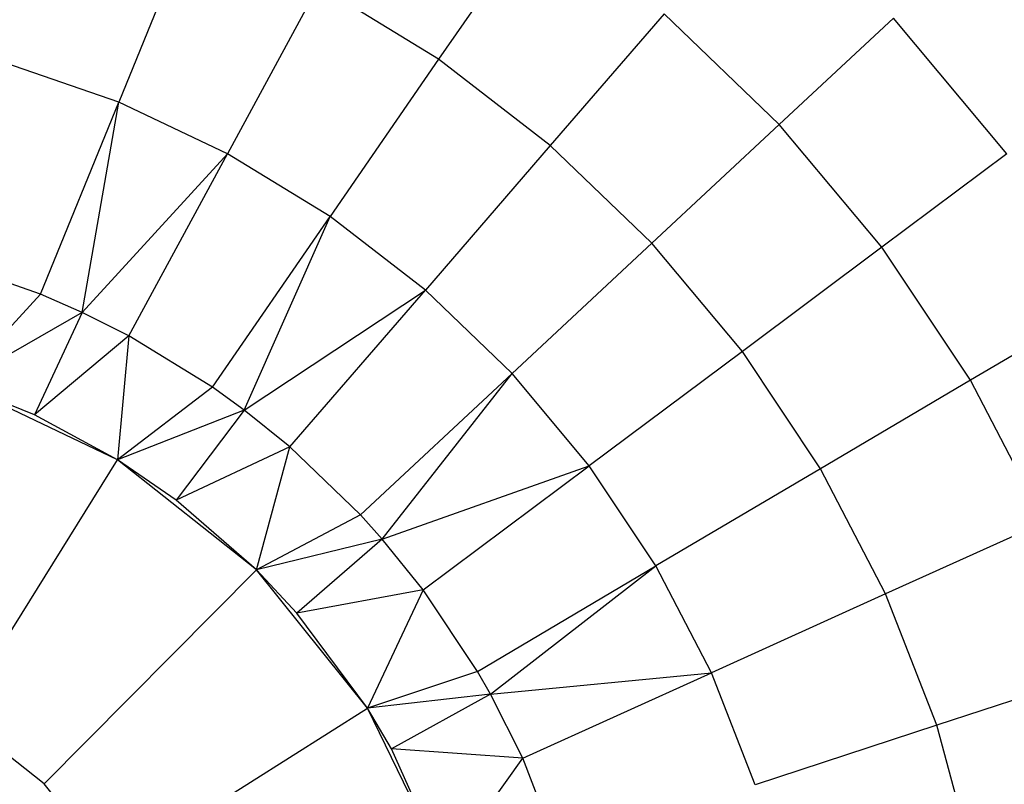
# Model space of a CAD drawing. Extents: x -3.43 to 3.43, y -2.81 to 3.33.
# Tile 27 of 36: x 0.43 to 1.73, y 0.72 to 1.73. Entities that reach past the tile are written whole.
import ezdxf

# ---------------------------------------------------------------- set-up
doc = ezdxf.new("R2010")
doc.units = 0
doc.header["$LTSCALE"] = 2.54
doc.layers.get('0').update_dxf_attribs({"color": 13, "linetype": 'CONTINUOUS'})

# ---------------------------------------------------------------- blocks, each defined once
blk = doc.blocks.new('MSR-DOWNLIGHT_PM_STL_4')
at = {"color": 0}
for p, q in [((1.1393, 1.7447, 4.3522), (1.0081, 1.5545, 4.6998)), ((1.1393, 1.7447, 4.3522), (1.0081, 1.5545, 4.6998)), ((0.6792, 1.7322, 4.6998), (0.5835, 1.4974, 5.0312)), ((0.6792, 1.7322, 4.6998), (0.5835, 1.4974, 5.0312)), ((0.8485, 1.6523, 4.6998), (0.7279, 1.4292, 5.0312)), ((0.8485, 1.6523, 4.6998), (0.7279, 1.4292, 5.0312)), ((1.0081, 1.5545, 4.6998), (0.8485, 1.6523, 4.6998)), ((1.0081, 1.5545, 4.6998), (0.8485, 1.6523, 4.6998)), ((1.3072, 1.6149, 4.3522), (1.1562, 1.4401, 4.6998)), ((1.3072, 1.6149, 4.3522), (1.1562, 1.4401, 4.6998)), ((1.46, 1.4678, 4.3522), (1.3072, 1.6149, 4.3522)), ((1.46, 1.4678, 4.3522), (1.3072, 1.6149, 4.3522)), ((1.6118, 1.6092, 3.9901), (1.46, 1.4678, 4.3522)), ((1.6118, 1.6092, 3.9901), (1.46, 1.4678, 4.3522)), ((1.7622, 1.4292, 3.9901), (1.6118, 1.6092, 3.9901)), ((1.7622, 1.4292, 3.9901), (1.6118, 1.6092, 3.9901)), ((0.5835, 1.4974, 5.0312), (0.4326, 1.5496, 5.0312)), ((0.5835, 1.4974, 5.0312), (0.4326, 1.5496, 5.0312)), ((1.0081, 1.5545, 4.6998), (0.8641, 1.3458, 5.0312)), ((1.0081, 1.5545, 4.6998), (0.8641, 1.3458, 5.0312)), ((1.1562, 1.4401, 4.6998), (1.0081, 1.5545, 4.6998)), ((1.1562, 1.4401, 4.6998), (1.0081, 1.5545, 4.6998)), ((0.4796, 1.2427, 5.345), (0.5835, 1.4974, 5.0312)), ((0.4796, 1.2427, 5.345), (0.5835, 1.4974, 5.0312)), ((0.5352, 1.2184, 5.345), (0.5835, 1.4974, 5.0312)), ((0.5352, 1.2184, 5.345), (0.5835, 1.4974, 5.0312)), ((0.7279, 1.4292, 5.0312), (0.5835, 1.4974, 5.0312)), ((0.7279, 1.4292, 5.0312), (0.5835, 1.4974, 5.0312)), ((1.46, 1.4678, 4.3522), (1.2911, 1.3103, 4.6998)), ((1.46, 1.4678, 4.3522), (1.2911, 1.3103, 4.6998)), ((1.5961, 1.305, 4.3522), (1.46, 1.4678, 4.3522)), ((1.5961, 1.305, 4.3522), (1.46, 1.4678, 4.3522)), ((1.1562, 1.4401, 4.6998), (0.9905, 1.2481, 5.0312)), ((1.1562, 1.4401, 4.6998), (0.9905, 1.2481, 5.0312)), ((1.2911, 1.3103, 4.6998), (1.1562, 1.4401, 4.6998)), ((1.2911, 1.3103, 4.6998), (1.1562, 1.4401, 4.6998)), ((0.5352, 1.2184, 5.345), (0.7279, 1.4292, 5.0312)), ((0.5352, 1.2184, 5.345), (0.7279, 1.4292, 5.0312)), ((0.5971, 1.1872, 5.345), (0.7279, 1.4292, 5.0312)), ((0.5971, 1.1872, 5.345), (0.7279, 1.4292, 5.0312)), ((0.8641, 1.3458, 5.0312), (0.7279, 1.4292, 5.0312)), ((0.8641, 1.3458, 5.0312), (0.7279, 1.4292, 5.0312)), ((1.7622, 1.4292, 3.9901), (1.5961, 1.305, 4.3522)), ((1.7622, 1.4292, 3.9901), (1.5961, 1.305, 4.3522)), ((0.7079, 1.1193, 5.345), (0.8641, 1.3458, 5.0312)), ((0.7079, 1.1193, 5.345), (0.8641, 1.3458, 5.0312)), ((0.7501, 1.0889, 5.345), (0.8641, 1.3458, 5.0312)), ((0.7501, 1.0889, 5.345), (0.8641, 1.3458, 5.0312)), ((0.9905, 1.2481, 5.0312), (0.8641, 1.3458, 5.0312)), ((0.9905, 1.2481, 5.0312), (0.8641, 1.3458, 5.0312)), ((1.2911, 1.3103, 4.6998), (1.1056, 1.1373, 5.0312)), ((1.2911, 1.3103, 4.6998), (1.1056, 1.1373, 5.0312)), ((1.4111, 1.1666, 4.6998), (1.2911, 1.3103, 4.6998)), ((1.4111, 1.1666, 4.6998), (1.2911, 1.3103, 4.6998)), ((1.5961, 1.305, 4.3522), (1.4111, 1.1666, 4.6998)), ((1.5961, 1.305, 4.3522), (1.4111, 1.1666, 4.6998)), ((1.7138, 1.1284, 4.3522), (1.5961, 1.305, 4.3522)), ((1.7138, 1.1284, 4.3522), (1.5961, 1.305, 4.3522)), ((0.4796, 1.2427, 5.345), (0.3568, 1.2852, 5.345)), ((0.4796, 1.2427, 5.345), (0.3568, 1.2852, 5.345)), ((0.4796, 1.2427, 5.345), (0.3698, 1.1238, 6.595)), ((0.4796, 1.2427, 5.345), (0.3698, 1.1238, 6.595)), ((0.5352, 1.2184, 5.345), (0.4796, 1.2427, 5.345)), ((0.5352, 1.2184, 5.345), (0.4796, 1.2427, 5.345)), ((0.7501, 1.0889, 5.345), (0.9905, 1.2481, 5.0312)), ((0.7501, 1.0889, 5.345), (0.9905, 1.2481, 5.0312)), ((0.8107, 1.0399, 5.345), (0.9905, 1.2481, 5.0312)), ((0.8107, 1.0399, 5.345), (0.9905, 1.2481, 5.0312)), ((1.1056, 1.1373, 5.0312), (0.9905, 1.2481, 5.0312)), ((1.1056, 1.1373, 5.0312), (0.9905, 1.2481, 5.0312)), ((1.8924, 1.2339, 3.9901), (1.7138, 1.1284, 4.3522)), ((1.8924, 1.2339, 3.9901), (1.7138, 1.1284, 4.3522)), ((0.5352, 1.2184, 5.345), (0.3698, 1.1238, 6.595)), ((0.5352, 1.2184, 5.345), (0.3698, 1.1238, 6.595)), ((0.5352, 1.2184, 5.345), (0.4716, 1.0825, 6.595)), ((0.5352, 1.2184, 5.345), (0.4716, 1.0825, 6.595)), ((0.5971, 1.1872, 5.345), (0.5352, 1.2184, 5.345)), ((0.5971, 1.1872, 5.345), (0.5352, 1.2184, 5.345)), ((0.5971, 1.1872, 5.345), (0.4716, 1.0825, 6.595)), ((0.5971, 1.1872, 5.345), (0.4716, 1.0825, 6.595)), ((0.5971, 1.1872, 5.345), (0.582, 1.0226, 6.595)), ((0.5971, 1.1872, 5.345), (0.582, 1.0226, 6.595)), ((0.7079, 1.1193, 5.345), (0.5971, 1.1872, 5.345)), ((0.7079, 1.1193, 5.345), (0.5971, 1.1872, 5.345)), ((1.4111, 1.1666, 4.6998), (1.208, 1.0148, 5.0312)), ((1.4111, 1.1666, 4.6998), (1.208, 1.0148, 5.0312)), ((1.5149, 1.0109, 4.6998), (1.4111, 1.1666, 4.6998)), ((1.5149, 1.0109, 4.6998), (1.4111, 1.1666, 4.6998)), ((0.9043, 0.9498, 5.345), (1.1056, 1.1373, 5.0312)), ((0.9043, 0.9498, 5.345), (1.1056, 1.1373, 5.0312)), ((0.9333, 0.9175, 5.345), (1.1056, 1.1373, 5.0312)), ((0.9333, 0.9175, 5.345), (1.1056, 1.1373, 5.0312)), ((1.208, 1.0148, 5.0312), (1.1056, 1.1373, 5.0312)), ((1.208, 1.0148, 5.0312), (1.1056, 1.1373, 5.0312)), ((0.582, 1.0226, 7.605), (0.3698, 1.1238, 7.605)), ((0.4716, 1.0825, 6.595), (0.3698, 1.1238, 7.605)), ((0.582, 1.0226, 7.605), (0.3698, 1.1238, 7.605)), ((0.4716, 1.0825, 6.595), (0.3698, 1.1238, 7.605)), ((0.4716, 1.0825, 6.595), (0.3698, 1.1238, 6.595)), ((0.4716, 1.0825, 6.595), (0.3698, 1.1238, 6.595)), ((1.7138, 1.1284, 4.3522), (1.5149, 1.0109, 4.6998)), ((1.7138, 1.1284, 4.3522), (1.5149, 1.0109, 4.6998)), ((1.8117, 0.9401, 4.3522), (1.7138, 1.1284, 4.3522)), ((1.8117, 0.9401, 4.3522), (1.7138, 1.1284, 4.3522)), ((0.7079, 1.1193, 5.345), (0.582, 1.0226, 6.595)), ((0.7079, 1.1193, 5.345), (0.582, 1.0226, 6.595)), ((0.7501, 1.0889, 5.345), (0.7079, 1.1193, 5.345)), ((0.7501, 1.0889, 5.345), (0.7079, 1.1193, 5.345)), ((0.7501, 1.0889, 5.345), (0.582, 1.0226, 6.595)), ((0.7501, 1.0889, 5.345), (0.582, 1.0226, 6.595)), ((0.7501, 1.0889, 5.345), (0.6596, 0.9692, 6.595)), ((0.7501, 1.0889, 5.345), (0.6596, 0.9692, 6.595)), ((0.8107, 1.0399, 5.345), (0.7501, 1.0889, 5.345)), ((0.8107, 1.0399, 5.345), (0.7501, 1.0889, 5.345)), ((0.582, 1.0226, 7.605), (0.4716, 1.0825, 6.595)), ((0.582, 1.0226, 6.595), (0.4716, 1.0825, 6.595)), ((0.582, 1.0226, 7.605), (0.4716, 1.0825, 6.595)), ((0.582, 1.0226, 6.595), (0.4716, 1.0825, 6.595)), ((0.8107, 1.0399, 5.345), (0.6596, 0.9692, 6.595)), ((0.8107, 1.0399, 5.345), (0.6596, 0.9692, 6.595)), ((0.7664, 0.8766, 6.595), (0.8107, 1.0399, 5.345)), ((0.7664, 0.8766, 6.595), (0.8107, 1.0399, 5.345)), ((0.9043, 0.9498, 5.345), (0.8107, 1.0399, 5.345)), ((0.9043, 0.9498, 5.345), (0.8107, 1.0399, 5.345)), ((0.3704, 0.6831, 8.005), (0.582, 1.0226, 7.605)), ((0.3704, 0.6831, 8.005), (0.582, 1.0226, 7.605)), ((0.7664, 0.8766, 7.605), (0.582, 1.0226, 7.605)), ((0.6596, 0.9692, 6.595), (0.582, 1.0226, 7.605)), ((0.7664, 0.8766, 7.605), (0.582, 1.0226, 7.605)), ((0.6596, 0.9692, 6.595), (0.582, 1.0226, 7.605)), ((0.6596, 0.9692, 6.595), (0.582, 1.0226, 6.595)), ((0.582, 1.0226, 6.595), (0.582, 1.0226, 7.605)), ((0.582, 1.0226, 6.595), (0.582, 1.0226, 7.605)), ((0.6596, 0.9692, 6.595), (0.582, 1.0226, 6.595)), ((0.9333, 0.9175, 5.345), (1.208, 1.0148, 5.0312)), ((0.9333, 0.9175, 5.345), (1.208, 1.0148, 5.0312)), ((0.9877, 0.8501, 5.345), (1.208, 1.0148, 5.0312)), ((0.9877, 0.8501, 5.345), (1.208, 1.0148, 5.0312)), ((1.2965, 0.8819, 5.0312), (1.208, 1.0148, 5.0312)), ((1.2965, 0.8819, 5.0312), (1.208, 1.0148, 5.0312)), ((1.5149, 1.0109, 4.6998), (1.2965, 0.8819, 5.0312)), ((1.5149, 1.0109, 4.6998), (1.2965, 0.8819, 5.0312)), ((1.6012, 0.8448, 4.6998), (1.5149, 1.0109, 4.6998)), ((1.6012, 0.8448, 4.6998), (1.5149, 1.0109, 4.6998)), ((0.7664, 0.8766, 7.605), (0.6596, 0.9692, 6.595)), ((0.7664, 0.8766, 6.595), (0.6596, 0.9692, 6.595)), ((0.7664, 0.8766, 7.605), (0.6596, 0.9692, 6.595)), ((0.7664, 0.8766, 6.595), (0.6596, 0.9692, 6.595)), ((0.9043, 0.9498, 5.345), (0.7664, 0.8766, 6.595)), ((0.9043, 0.9498, 5.345), (0.7664, 0.8766, 6.595)), ((0.9333, 0.9175, 5.345), (0.9043, 0.9498, 5.345)), ((0.9333, 0.9175, 5.345), (0.9043, 0.9498, 5.345)), ((1.8117, 0.9401, 4.3522), (1.6012, 0.8448, 4.6998)), ((1.8117, 0.9401, 4.3522), (1.6012, 0.8448, 4.6998)), ((0.9333, 0.9175, 5.345), (0.7664, 0.8766, 6.595)), ((0.9333, 0.9175, 5.345), (0.7664, 0.8766, 6.595)), ((0.9333, 0.9175, 5.345), (0.82, 0.8193, 6.595)), ((0.9333, 0.9175, 5.345), (0.82, 0.8193, 6.595)), ((0.9877, 0.8501, 5.345), (0.9333, 0.9175, 5.345)), ((0.9877, 0.8501, 5.345), (0.9333, 0.9175, 5.345)), ((0.4845, 0.5928, 8.005), (0.7664, 0.8766, 7.605)), ((0.4845, 0.5928, 8.005), (0.7664, 0.8766, 7.605)), ((0.9136, 0.6933, 7.605), (0.7664, 0.8766, 7.605)), ((0.82, 0.8193, 6.595), (0.7664, 0.8766, 7.605)), ((0.9136, 0.6933, 7.605), (0.7664, 0.8766, 7.605)), ((0.82, 0.8193, 6.595), (0.7664, 0.8766, 7.605)), ((0.82, 0.8193, 6.595), (0.7664, 0.8766, 6.595)), ((0.7664, 0.8766, 6.595), (0.7664, 0.8766, 7.605)), ((0.7664, 0.8766, 6.595), (0.7664, 0.8766, 7.605)), ((0.82, 0.8193, 6.595), (0.7664, 0.8766, 6.595)), ((1.0597, 0.7419, 5.345), (1.2965, 0.8819, 5.0312)), ((1.0597, 0.7419, 5.345), (1.2965, 0.8819, 5.0312)), ((1.0769, 0.7118, 5.345), (1.2965, 0.8819, 5.0312)), ((1.0769, 0.7118, 5.345), (1.2965, 0.8819, 5.0312)), ((1.3702, 0.7402, 5.0312), (1.2965, 0.8819, 5.0312)), ((1.3702, 0.7402, 5.0312), (1.2965, 0.8819, 5.0312)), ((0.9877, 0.8501, 5.345), (0.82, 0.8193, 6.595)), ((0.9877, 0.8501, 5.345), (0.82, 0.8193, 6.595)), ((0.9877, 0.8501, 5.345), (0.9136, 0.6933, 6.595)), ((0.9877, 0.8501, 5.345), (0.9136, 0.6933, 6.595)), ((1.0597, 0.7419, 5.345), (0.9877, 0.8501, 5.345)), ((1.0597, 0.7419, 5.345), (0.9877, 0.8501, 5.345)), ((1.6012, 0.8448, 4.6998), (1.3702, 0.7402, 5.0312)), ((1.6012, 0.8448, 4.6998), (1.3702, 0.7402, 5.0312)), ((1.6691, 0.6704, 4.6998), (1.6012, 0.8448, 4.6998)), ((1.6691, 0.6704, 4.6998), (1.6012, 0.8448, 4.6998)), ((0.9136, 0.6933, 7.605), (0.82, 0.8193, 6.595)), ((0.9136, 0.6933, 6.595), (0.82, 0.8193, 6.595)), ((0.9136, 0.6933, 7.605), (0.82, 0.8193, 6.595)), ((0.9136, 0.6933, 6.595), (0.82, 0.8193, 6.595)), ((1.0597, 0.7419, 5.345), (0.9136, 0.6933, 6.595)), ((1.0597, 0.7419, 5.345), (0.9136, 0.6933, 6.595)), ((1.0769, 0.7118, 5.345), (1.0597, 0.7419, 5.345)), ((1.0769, 0.7118, 5.345), (1.0597, 0.7419, 5.345)), ((1.0769, 0.7118, 5.345), (1.3702, 0.7402, 5.0312)), ((1.0769, 0.7118, 5.345), (1.3702, 0.7402, 5.0312)), ((1.1197, 0.6267, 5.345), (1.3702, 0.7402, 5.0312)), ((1.1197, 0.6267, 5.345), (1.3702, 0.7402, 5.0312)), ((1.4282, 0.5913, 5.0312), (1.3702, 0.7402, 5.0312)), ((1.4282, 0.5913, 5.0312), (1.3702, 0.7402, 5.0312)), ((1.8886, 0.7424, 4.3522), (1.6691, 0.6704, 4.6998)), ((1.8886, 0.7424, 4.3522), (1.6691, 0.6704, 4.6998)), ((1.0769, 0.7118, 5.345), (0.9136, 0.6933, 6.595)), ((1.0769, 0.7118, 5.345), (0.9136, 0.6933, 6.595)), ((1.0769, 0.7118, 5.345), (0.9456, 0.6393, 6.595)), ((1.0769, 0.7118, 5.345), (0.9456, 0.6393, 6.595)), ((1.1197, 0.6267, 5.345), (1.0769, 0.7118, 5.345)), ((1.1197, 0.6267, 5.345), (1.0769, 0.7118, 5.345)), ((0.5757, 0.4793, 8.005), (0.9136, 0.6933, 7.605)), ((0.5757, 0.4793, 8.005), (0.9136, 0.6933, 7.605)), ((1.0164, 0.4819, 7.605), (0.9136, 0.6933, 7.605)), ((0.9456, 0.6393, 6.595), (0.9136, 0.6933, 7.605)), ((1.0164, 0.4819, 7.605), (0.9136, 0.6933, 7.605)), ((0.9456, 0.6393, 6.595), (0.9136, 0.6933, 7.605)), ((0.9456, 0.6393, 6.595), (0.9136, 0.6933, 6.595)), ((0.9136, 0.6933, 6.595), (0.9136, 0.6933, 7.605)), ((0.9136, 0.6933, 6.595), (0.9136, 0.6933, 7.605)), ((0.9456, 0.6393, 6.595), (0.9136, 0.6933, 6.595)), ((0.4845, 0.5928, 8.005), (0.3704, 0.6831, 8.005)), ((0.4845, 0.5928, 8.005), (0.3704, 0.6831, 8.005)), ((1.6691, 0.6704, 4.6998), (1.4282, 0.5913, 5.0312)), ((1.6691, 0.6704, 4.6998), (1.4282, 0.5913, 5.0312)), ((1.7178, 0.4896, 4.6998), (1.6691, 0.6704, 4.6998)), ((1.7178, 0.4896, 4.6998), (1.6691, 0.6704, 4.6998)), ((1.0164, 0.4819, 7.605), (0.9456, 0.6393, 6.595)), ((1.0164, 0.4819, 6.595), (0.9456, 0.6393, 6.595)), ((1.0164, 0.4819, 7.605), (0.9456, 0.6393, 6.595)), ((1.1197, 0.6267, 5.345), (0.9456, 0.6393, 6.595)), ((1.0164, 0.4819, 6.595), (0.9456, 0.6393, 6.595)), ((1.1197, 0.6267, 5.345), (0.9456, 0.6393, 6.595)), ((1.0164, 0.4819, 6.595), (1.1197, 0.6267, 5.345)), ((1.0164, 0.4819, 6.595), (1.1197, 0.6267, 5.345)), ((1.1668, 0.5056, 5.345), (1.1197, 0.6267, 5.345)), ((1.1668, 0.5056, 5.345), (1.1197, 0.6267, 5.345)), ((0.5757, 0.4793, 8.005), (0.4845, 0.5928, 8.005)), ((0.5757, 0.4793, 8.005), (0.4845, 0.5928, 8.005))]:
    blk.add_line(p, q, dxfattribs=at)

msp = doc.modelspace()

# ---------------------------------------------------------------- block references
at = {"color": 0}
msp.add_blockref('MSR-DOWNLIGHT_PM_STL_4', (-0.0266, 0.127, -10.4173), dxfattribs=at)

doc.saveas('drawing.dxf')
